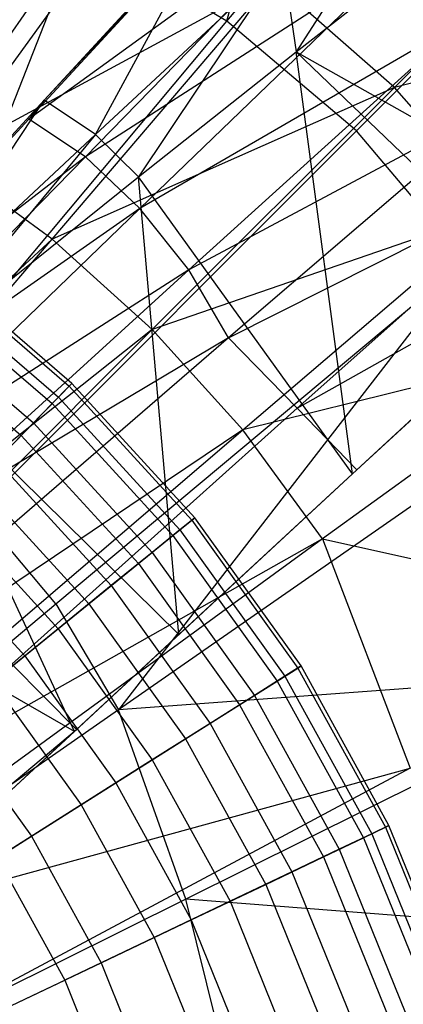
# Model space of a CAD drawing. Extents: x 4.9 to 22.3, y -20.4 to 0.
# Tile 60 of 95: x 15.5 to 16.2, y -10.8 to -8.9. Entities that reach past the tile are written whole.
import ezdxf

# ---------------------------------------------------------------- set-up
doc = ezdxf.new("R2010")
doc.units = 0
doc.header["$LTSCALE"] = 2.54
doc.layers.get('0').update_dxf_attribs({"color": 13, "linetype": 'CONTINUOUS'})

# ---------------------------------------------------------------- blocks, each defined once
blk = doc.blocks.new('AMELIA-10495_B_STL')
at = {"color": 0}
for p, q in [((15.8969, -8.8905, 17.4026), (16.1533, -7.9539, 16.9698)), ((15.8969, -8.8905, 17.4026), (16.1533, -7.9539, 16.9698)), ((15.8969, -8.8905, 17.4026), (16.5047, -8.1641, 16.9698)), ((15.8969, -8.8905, 17.4026), (16.5047, -8.1641, 16.9698)), ((16.0287, -8.9488, 3.1679), (16.715, -8.4128, 3.9202)), ((16.0287, -8.9488, 3.1679), (16.715, -8.4128, 3.9202)), ((16.1433, -9.0991, 17.4026), (16.815, -8.4273, 16.9698)), ((16.1433, -9.0991, 17.4026), (16.815, -8.4273, 16.9698)), ((16.3442, -8.4598, 3.522), (16.0287, -8.9488, 3.1679)), ((16.3442, -8.4598, 3.522), (16.0287, -8.9488, 3.1679)), ((15.9953, -8.5623, 2.9598), (15.5205, -9.0768, 2.4191)), ((15.9953, -8.5623, 2.9598), (15.5205, -9.0768, 2.4191)), ((15.5499, -9.0408, 2.6041), (15.9953, -8.5623, 2.9598)), ((15.5499, -9.0408, 2.6041), (15.9953, -8.5623, 2.9598)), ((16.6557, -8.5763, 3.9754), (16.2156, -9.0164, 3.4314)), ((16.6557, -8.5763, 3.9754), (16.2156, -9.0164, 3.4314)), ((15.3572, -9.1532, 2.9153), (15.7289, -8.6408, 3.4314)), ((15.3572, -9.1532, 2.9153), (15.7289, -8.6408, 3.4314)), ((16.1256, -8.6382, 2.9135), (15.5205, -9.0768, 2.4191)), ((16.1256, -8.6382, 2.9135), (15.5205, -9.0768, 2.4191)), ((15.628, -9.1483, 2.3671), (16.1256, -8.6382, 2.9135)), ((15.628, -9.1483, 2.3671), (16.1256, -8.6382, 2.9135)), ((15.8746, -8.6874, 2.9896), (15.5499, -9.0408, 2.6041)), ((15.8746, -8.6874, 2.9896), (15.5499, -9.0408, 2.6041)), ((15.647, -9.1061, 2.7435), (15.8746, -8.6874, 2.9896)), ((15.647, -9.1061, 2.7435), (15.8746, -8.6874, 2.9896)), ((15.6176, -8.7245, 17.4026), (15.0427, -9.5515, 17.7891)), ((15.6176, -8.7245, 17.4026), (15.0427, -9.5515, 17.7891)), ((15.2445, -9.6703, 17.7891), (15.6176, -8.7245, 17.4026)), ((15.2445, -9.6703, 17.7891), (15.6176, -8.7245, 17.4026)), ((15.8969, -8.8905, 17.4026), (15.6176, -8.7245, 17.4026)), ((15.8969, -8.8905, 17.4026), (15.6176, -8.7245, 17.4026)), ((16.2465, -8.7503, 2.8778), (15.628, -9.1483, 2.3671)), ((16.2465, -8.7503, 2.8778), (15.628, -9.1483, 2.3671)), ((16.2465, -8.7503, 2.8778), (15.7315, -9.2464, 2.328)), ((16.2465, -8.7503, 2.8778), (15.7315, -9.2464, 2.328)), ((16.0038, -8.7749, 3.121), (15.647, -9.1061, 2.7435)), ((16.0038, -8.7749, 3.121), (15.647, -9.1061, 2.7435)), ((16.0038, -8.7749, 3.121), (15.7291, -9.1865, 2.883)), ((16.0038, -8.7749, 3.121), (15.7291, -9.1865, 2.883)), ((16.0038, -8.7749, 3.121), (16.0287, -8.9488, 3.1679)), ((16.0038, -8.7749, 3.121), (16.0287, -8.9488, 3.1679)), ((15.9845, -8.8131, 3.4314), (15.3572, -9.1532, 2.9153)), ((15.9845, -8.8131, 3.4314), (15.3572, -9.1532, 2.9153)), ((15.5646, -9.3047, 2.9153), (15.9845, -8.8131, 3.4314)), ((15.5646, -9.3047, 2.9153), (15.9845, -8.8131, 3.4314)), ((16.2156, -9.0164, 3.4314), (15.9845, -8.8131, 3.4314)), ((16.2156, -9.0164, 3.4314), (15.9845, -8.8131, 3.4314)), ((16.8887, -8.847, 3.9754), (16.2156, -9.0164, 3.4314)), ((16.8887, -8.847, 3.9754), (16.2156, -9.0164, 3.4314)), ((15.2445, -9.6703, 17.7891), (15.8969, -8.8905, 17.4026)), ((15.2445, -9.6703, 17.7891), (15.8969, -8.8905, 17.4026)), ((16.3499, -8.8879, 2.857), (15.7315, -9.2464, 2.328)), ((16.3499, -8.8879, 2.857), (15.7315, -9.2464, 2.328)), ((15.8249, -9.3631, 2.3049), (16.3499, -8.8879, 2.857)), ((15.8249, -9.3631, 2.3049), (16.3499, -8.8879, 2.857)), ((16.1433, -9.0991, 17.4026), (15.8969, -8.8905, 17.4026)), ((16.1433, -9.0991, 17.4026), (15.8969, -8.8905, 17.4026)), ((15.7291, -9.1865, 2.883), (16.0287, -8.9488, 3.1679)), ((15.7291, -9.1865, 2.883), (16.0287, -8.9488, 3.1679)), ((16.0287, -8.9488, 3.1679), (16.6362, -9.2904, 3.3172)), ((16.1362, -9.7509, 2.8075), (16.0287, -8.9488, 3.1679)), ((16.1362, -9.7509, 2.8075), (16.0287, -8.9488, 3.1679)), ((16.5083, -9.4081, 3.1795), (16.0287, -8.9488, 3.1679)), ((16.5083, -9.4081, 3.1795), (16.0287, -8.9488, 3.1679)), ((16.0287, -8.9488, 3.1679), (16.6362, -9.2904, 3.3172)), ((16.2156, -9.0164, 3.4314), (15.5646, -9.3047, 2.9153)), ((16.2156, -9.0164, 3.4314), (15.5646, -9.3047, 2.9153)), ((16.2156, -9.0164, 3.4314), (15.7553, -9.4768, 2.9153)), ((16.2156, -9.0164, 3.4314), (15.7553, -9.4768, 2.9153)), ((16.4189, -9.2475, 3.4314), (16.2156, -9.0164, 3.4314)), ((16.4189, -9.2475, 3.4314), (16.2156, -9.0164, 3.4314)), ((15.5499, -9.0408, 2.6041), (15.2095, -9.4099, 2.2428)), ((15.5499, -9.0408, 2.6041), (15.2095, -9.4099, 2.2428)), ((15.2745, -9.4532, 2.3907), (15.5499, -9.0408, 2.6041)), ((15.2745, -9.4532, 2.3907), (15.5499, -9.0408, 2.6041)), ((15.5499, -9.0408, 2.6041), (15.5205, -9.0768, 2.4191)), ((15.5499, -9.0408, 2.6041), (15.5205, -9.0768, 2.4191)), ((15.647, -9.1061, 2.7435), (15.5499, -9.0408, 2.6041)), ((15.647, -9.1061, 2.7435), (15.5499, -9.0408, 2.6041)), ((16.4248, -9.0425, 2.8488), (15.8249, -9.3631, 2.3049)), ((16.4248, -9.0425, 2.8488), (15.8249, -9.3631, 2.3049)), ((16.4248, -9.0425, 2.8488), (15.9002, -9.4922, 2.2968)), ((16.4248, -9.0425, 2.8488), (15.9002, -9.4922, 2.2968)), ((15.5205, -9.0768, 2.4191), (15.0163, -9.6207, 1.9249)), ((15.5205, -9.0768, 2.4191), (15.0163, -9.6207, 1.9249)), ((15.2095, -9.4099, 2.2428), (15.5205, -9.0768, 2.4191)), ((15.2095, -9.4099, 2.2428), (15.5205, -9.0768, 2.4191)), ((15.628, -9.1483, 2.3671), (15.5205, -9.0768, 2.4191)), ((15.628, -9.1483, 2.3671), (15.5205, -9.0768, 2.4191)), ((15.647, -9.1061, 2.7435), (15.2745, -9.4532, 2.3907)), ((15.647, -9.1061, 2.7435), (15.2745, -9.4532, 2.3907)), ((15.647, -9.1061, 2.7435), (15.2839, -9.5431, 2.502)), ((15.647, -9.1061, 2.7435), (15.2839, -9.5431, 2.502)), ((15.4221, -9.8203, 17.7891), (16.1433, -9.0991, 17.4026)), ((15.4221, -9.8203, 17.7891), (16.1433, -9.0991, 17.4026)), ((15.647, -9.1061, 2.7435), (15.7291, -9.1865, 2.883)), ((15.647, -9.1061, 2.7435), (15.7291, -9.1865, 2.883)), ((16.3519, -9.3455, 17.4026), (16.1433, -9.0991, 17.4026)), ((16.3519, -9.3455, 17.4026), (16.1433, -9.0991, 17.4026)), ((15.628, -9.1483, 2.3671), (15.0163, -9.6207, 1.9249)), ((15.628, -9.1483, 2.3671), (15.0163, -9.6207, 1.9249)), ((15.1011, -9.6876, 1.867), (15.628, -9.1483, 2.3671)), ((15.1011, -9.6876, 1.867), (15.628, -9.1483, 2.3671)), ((15.5646, -9.3047, 2.9153), (15.3572, -9.1532, 2.9153)), ((15.5646, -9.3047, 2.9153), (15.3572, -9.1532, 2.9153)), ((15.7315, -9.2464, 2.328), (15.628, -9.1483, 2.3671)), ((15.7315, -9.2464, 2.328), (15.628, -9.1483, 2.3671)), ((15.9002, -9.4922, 2.2968), (16.5447, -9.1683, 2.8772)), ((15.9002, -9.4922, 2.2968), (16.5447, -9.1683, 2.8772)), ((16.5447, -9.1683, 2.8772), (16.0307, -9.6262, 2.3282)), ((16.5447, -9.1683, 2.8772), (16.0307, -9.6262, 2.3282)), ((15.2839, -9.5431, 2.502), (15.7291, -9.1865, 2.883)), ((15.2839, -9.5431, 2.502), (15.7291, -9.1865, 2.883)), ((15.8057, -10.0565, 2.5096), (15.7291, -9.1865, 2.883)), ((15.8057, -10.0565, 2.5096), (15.7291, -9.1865, 2.883)), ((16.1362, -9.7509, 2.8075), (15.7291, -9.1865, 2.883)), ((16.1362, -9.7509, 2.8075), (15.7291, -9.1865, 2.883)), ((15.7315, -9.2464, 2.328), (15.1011, -9.6876, 1.867)), ((15.7315, -9.2464, 2.328), (15.1011, -9.6876, 1.867)), ((15.7315, -9.2464, 2.328), (15.1875, -9.7715, 1.8239)), ((15.7315, -9.2464, 2.328), (15.1875, -9.7715, 1.8239)), ((15.8249, -9.3631, 2.3049), (15.7315, -9.2464, 2.328)), ((15.8249, -9.3631, 2.3049), (15.7315, -9.2464, 2.328)), ((16.4189, -9.2475, 3.4314), (15.7553, -9.4768, 2.9153)), ((16.4189, -9.2475, 3.4314), (15.7553, -9.4768, 2.9153)), ((15.9273, -9.6674, 2.9153), (16.4189, -9.2475, 3.4314)), ((15.9273, -9.6674, 2.9153), (16.4189, -9.2475, 3.4314)), ((16.0307, -9.6262, 2.3282), (16.6488, -9.2783, 2.9648)), ((16.0307, -9.6262, 2.3282), (16.6488, -9.2783, 2.9648)), ((16.1443, -9.7432, 2.4233), (16.6488, -9.2783, 2.9648)), ((16.1443, -9.7432, 2.4233), (16.6488, -9.2783, 2.9648)), ((15.5646, -9.3047, 2.9153), (14.5843, -10.2141, 1.9301)), ((15.5646, -9.3047, 2.9153), (14.5843, -10.2141, 1.9301)), ((14.7064, -10.3082, 1.9301), (15.5646, -9.3047, 2.9153)), ((14.7064, -10.3082, 1.9301), (15.5646, -9.3047, 2.9153)), ((15.7553, -9.4768, 2.9153), (15.5646, -9.3047, 2.9153)), ((15.7553, -9.4768, 2.9153), (15.5646, -9.3047, 2.9153)), ((15.3351, -9.3586, 5.6484), (15.597, -9.5843, 5.6484)), ((15.3351, -9.3586, 5.6484), (15.597, -9.5843, 5.6484)), ((15.6021, -9.579, 5.9785), (15.3396, -9.3527, 5.9785)), ((15.6021, -9.579, 5.9785), (15.3396, -9.3527, 5.9785)), ((15.5721, -9.9979, 17.7891), (16.3519, -9.3455, 17.4026)), ((15.5721, -9.9979, 17.7891), (16.3519, -9.3455, 17.4026)), ((16.3519, -9.3455, 17.4026), (15.6909, -10.1997, 17.7891)), ((16.3519, -9.3455, 17.4026), (15.6909, -10.1997, 17.7891)), ((15.8249, -9.3631, 2.3049), (15.1875, -9.7715, 1.8239)), ((15.8249, -9.3631, 2.3049), (15.1875, -9.7715, 1.8239)), ((15.2712, -9.8672, 1.7981), (15.8249, -9.3631, 2.3049)), ((15.2712, -9.8672, 1.7981), (15.8249, -9.3631, 2.3049)), ((15.9002, -9.4922, 2.2968), (15.8249, -9.3631, 2.3049)), ((15.9002, -9.4922, 2.2968), (15.8249, -9.3631, 2.3049)), ((15.307, -9.3954, 5.3215), (15.5647, -9.6175, 5.3215)), ((15.307, -9.3954, 5.3215), (15.5647, -9.6175, 5.3215)), ((15.3174, -9.3817, 6.3532), (15.5767, -9.6052, 6.3532)), ((15.3174, -9.3817, 6.3532), (15.5767, -9.6052, 6.3532)), ((16.5083, -9.4081, 3.1795), (16.1362, -9.7509, 2.8075)), ((16.5083, -9.4081, 3.1795), (16.1362, -9.7509, 2.8075)), ((15.276, -9.436, 6.7235), (15.5291, -9.6542, 6.7235)), ((15.276, -9.436, 6.7235), (15.5291, -9.6542, 6.7235)), ((15.2558, -9.4625, 5.0022), (15.5059, -9.6781, 5.0022)), ((15.2558, -9.4625, 5.0022), (15.5059, -9.6781, 5.0022)), ((15.7553, -9.4768, 2.9153), (14.7064, -10.3082, 1.9301)), ((15.7553, -9.4768, 2.9153), (14.7064, -10.3082, 1.9301)), ((15.7553, -9.4768, 2.9153), (14.8197, -10.4123, 1.9301)), ((15.7553, -9.4768, 2.9153), (14.8197, -10.4123, 1.9301)), ((15.9273, -9.6674, 2.9153), (15.7553, -9.4768, 2.9153)), ((15.9273, -9.6674, 2.9153), (15.7553, -9.4768, 2.9153)), ((15.9002, -9.4922, 2.2968), (15.2712, -9.8672, 1.7981)), ((15.9002, -9.4922, 2.2968), (15.2712, -9.8672, 1.7981)), ((15.9002, -9.4922, 2.2968), (15.3471, -9.9703, 1.7895)), ((15.9002, -9.4922, 2.2968), (15.3471, -9.9703, 1.7895)), ((15.9002, -9.4922, 2.2968), (16.0307, -9.6262, 2.3282)), ((15.9002, -9.4922, 2.2968), (16.0307, -9.6262, 2.3282)), ((16.5912, -9.5031, 3.4314), (15.9273, -9.6674, 2.9153)), ((16.5912, -9.5031, 3.4314), (15.9273, -9.6674, 2.9153)), ((16.5912, -9.5031, 3.4314), (16.0788, -9.8748, 2.9153)), ((16.5912, -9.5031, 3.4314), (16.0788, -9.8748, 2.9153)), ((15.607, -10.2406, 2.3442), (15.2839, -9.5431, 2.502)), ((15.607, -10.2406, 2.3442), (15.2839, -9.5431, 2.502)), ((15.8057, -10.0565, 2.5096), (15.2839, -9.5431, 2.502)), ((15.8057, -10.0565, 2.5096), (15.2839, -9.5431, 2.502)), ((15.6021, -9.579, 5.9785), (15.5767, -9.6052, 6.3532)), ((15.6021, -9.579, 5.9785), (15.5767, -9.6052, 6.3532)), ((15.597, -9.5843, 5.6484), (15.6021, -9.579, 5.9785)), ((15.597, -9.5843, 5.6484), (15.6021, -9.579, 5.9785)), ((15.836, -9.8347, 5.9785), (15.6021, -9.579, 5.9785)), ((15.836, -9.8347, 5.9785), (15.6021, -9.579, 5.9785)), ((15.5647, -9.6175, 5.3215), (15.597, -9.5843, 5.6484)), ((15.5647, -9.6175, 5.3215), (15.597, -9.5843, 5.6484)), ((15.597, -9.5843, 5.6484), (15.8303, -9.8393, 5.6484)), ((15.597, -9.5843, 5.6484), (15.8303, -9.8393, 5.6484)), ((15.5059, -9.6781, 5.0022), (15.5647, -9.6175, 5.3215)), ((15.5059, -9.6781, 5.0022), (15.5647, -9.6175, 5.3215)), ((15.5767, -9.6052, 6.3532), (15.5291, -9.6542, 6.7235)), ((15.5767, -9.6052, 6.3532), (15.5291, -9.6542, 6.7235)), ((15.5647, -9.6175, 5.3215), (15.7944, -9.8685, 5.3215)), ((15.5647, -9.6175, 5.3215), (15.7944, -9.8685, 5.3215)), ((15.5767, -9.6052, 6.3532), (15.8077, -9.8577, 6.3532)), ((15.5767, -9.6052, 6.3532), (15.8077, -9.8577, 6.3532)), ((16.0307, -9.6262, 2.3282), (15.4881, -10.1127, 1.8243)), ((16.0307, -9.6262, 2.3282), (15.4881, -10.1127, 1.8243)), ((16.5179, -9.6247, 17.4026), (15.6909, -10.1997, 17.7891)), ((16.5179, -9.6247, 17.4026), (15.6909, -10.1997, 17.7891)), ((16.0307, -9.6262, 2.3282), (16.1443, -9.7432, 2.4233)), ((16.0307, -9.6262, 2.3282), (16.1443, -9.7432, 2.4233)), ((15.5291, -9.6542, 6.7235), (15.4597, -9.7257, 7.0865)), ((15.5291, -9.6542, 6.7235), (15.4597, -9.7257, 7.0865)), ((15.5291, -9.6542, 6.7235), (15.7547, -9.9007, 6.7235)), ((15.5291, -9.6542, 6.7235), (15.7547, -9.9007, 6.7235)), ((14.9238, -10.5256, 1.9301), (15.9273, -9.6674, 2.9153)), ((14.9238, -10.5256, 1.9301), (15.9273, -9.6674, 2.9153)), ((15.9273, -9.6674, 2.9153), (14.9822, -10.303, 2.0746)), ((15.9273, -9.6674, 2.9153), (14.9822, -10.303, 2.0746)), ((16.0788, -9.8748, 2.9153), (15.9273, -9.6674, 2.9153)), ((16.0788, -9.8748, 2.9153), (15.9273, -9.6674, 2.9153)), ((15.4212, -9.7653, 4.6952), (15.5059, -9.6781, 5.0022)), ((15.4212, -9.7653, 4.6952), (15.5059, -9.6781, 5.0022)), ((15.5059, -9.6781, 5.0022), (15.7288, -9.9217, 5.0022)), ((15.5059, -9.6781, 5.0022), (15.7288, -9.9217, 5.0022)), ((15.4597, -9.7257, 7.0865), (15.6773, -9.9635, 7.0865)), ((15.4597, -9.7257, 7.0865), (15.6773, -9.9635, 7.0865)), ((15.6109, -10.2369, 1.9275), (16.1443, -9.7432, 2.4233)), ((15.6109, -10.2369, 1.9275), (16.1443, -9.7432, 2.4233)), ((16.1362, -9.7509, 2.8075), (15.8057, -10.0565, 2.5096)), ((16.1362, -9.7509, 2.8075), (15.8057, -10.0565, 2.5096)), ((16.1443, -9.7432, 2.4233), (16.1362, -9.7509, 2.8075)), ((16.1443, -9.7432, 2.4233), (16.1362, -9.7509, 2.8075)), ((15.4212, -9.7653, 4.6952), (15.6344, -9.9983, 4.6952)), ((15.4212, -9.7653, 4.6952), (15.6344, -9.9983, 4.6952)), ((15.369, -9.8191, 7.4398), (15.5761, -10.0456, 7.4398)), ((15.369, -9.8191, 7.4398), (15.5761, -10.0456, 7.4398)), ((15.5721, -9.9979, 17.7891), (15.4221, -9.8203, 17.7891)), ((15.5721, -9.9979, 17.7891), (15.4221, -9.8203, 17.7891)), ((15.607, -10.2406, 2.3442), (14.9142, -9.8421, 2.2207)), ((15.607, -10.2406, 2.3442), (14.9142, -9.8421, 2.2207)), ((15.7944, -9.8685, 5.3215), (15.8303, -9.8393, 5.6484)), ((15.7944, -9.8685, 5.3215), (15.8303, -9.8393, 5.6484)), ((15.836, -9.8347, 5.9785), (15.8077, -9.8577, 6.3532)), ((15.836, -9.8347, 5.9785), (15.8077, -9.8577, 6.3532)), ((15.8303, -9.8393, 5.6484), (15.836, -9.8347, 5.9785)), ((15.8303, -9.8393, 5.6484), (15.836, -9.8347, 5.9785)), ((15.8303, -9.8393, 5.6484), (16.0318, -10.1202, 5.6484)), ((15.8303, -9.8393, 5.6484), (16.0318, -10.1202, 5.6484)), ((16.0381, -10.1163, 5.9785), (15.836, -9.8347, 5.9785)), ((16.0381, -10.1163, 5.9785), (15.836, -9.8347, 5.9785)), ((15.8077, -9.8577, 6.3532), (15.7547, -9.9007, 6.7235)), ((15.8077, -9.8577, 6.3532), (15.7547, -9.9007, 6.7235)), ((15.8077, -9.8577, 6.3532), (16.0072, -10.1357, 6.3532)), ((15.8077, -9.8577, 6.3532), (16.0072, -10.1357, 6.3532)), ((16.0788, -9.8748, 2.9153), (14.9238, -10.5256, 1.9301)), ((16.0788, -9.8748, 2.9153), (14.9238, -10.5256, 1.9301)), ((16.0788, -9.8748, 2.9153), (15.018, -10.6477, 1.9301)), ((16.0788, -9.8748, 2.9153), (15.018, -10.6477, 1.9301)), ((15.312, -9.8778, 4.4047), (15.5126, -10.0971, 4.4047)), ((15.312, -9.8778, 4.4047), (15.5126, -10.0971, 4.4047)), ((15.7288, -9.9217, 5.0022), (15.7944, -9.8685, 5.3215)), ((15.7288, -9.9217, 5.0022), (15.7944, -9.8685, 5.3215)), ((15.7944, -9.8685, 5.3215), (15.9927, -10.1449, 5.3215)), ((15.7944, -9.8685, 5.3215), (15.9927, -10.1449, 5.3215)), ((16.0788, -9.8748, 2.9153), (16.2455, -10.3103, 2.9153)), ((16.0788, -9.8748, 2.9153), (16.7817, -10.0315, 3.4314)), ((16.0788, -9.8748, 2.9153), (16.2455, -10.3103, 2.9153)), ((16.0788, -9.8748, 2.9153), (16.7817, -10.0315, 3.4314)), ((15.7547, -9.9007, 6.7235), (15.6773, -9.9635, 7.0865)), ((15.7547, -9.9007, 6.7235), (15.6773, -9.9635, 7.0865)), ((15.7547, -9.9007, 6.7235), (15.9495, -10.1722, 6.7235)), ((15.7547, -9.9007, 6.7235), (15.9495, -10.1722, 6.7235)), ((15.6344, -9.9983, 4.6952), (15.7288, -9.9217, 5.0022)), ((15.6344, -9.9983, 4.6952), (15.7288, -9.9217, 5.0022)), ((15.7288, -9.9217, 5.0022), (15.9213, -10.19, 5.0022)), ((15.7288, -9.9217, 5.0022), (15.9213, -10.19, 5.0022)), ((15.6773, -9.9635, 7.0865), (15.5761, -10.0456, 7.4398)), ((15.6773, -9.9635, 7.0865), (15.5761, -10.0456, 7.4398)), ((15.6773, -9.9635, 7.0865), (15.8652, -10.2254, 7.0865)), ((15.6773, -9.9635, 7.0865), (15.8652, -10.2254, 7.0865)), ((15.2207, -10.2919, 18.0253), (15.5721, -9.9979, 17.7891)), ((15.2207, -10.2919, 18.0253), (15.5721, -9.9979, 17.7891)), ((15.5126, -10.0971, 4.4047), (15.6344, -9.9983, 4.6952)), ((15.5126, -10.0971, 4.4047), (15.6344, -9.9983, 4.6952)), ((15.5721, -9.9979, 17.7891), (15.6909, -10.1997, 17.7891)), ((15.5721, -9.9979, 17.7891), (15.6909, -10.1997, 17.7891)), ((15.6344, -9.9983, 4.6952), (15.8185, -10.2549, 4.6952)), ((15.6344, -9.9983, 4.6952), (15.8185, -10.2549, 4.6952)), ((15.5761, -10.0456, 7.4398), (15.4519, -10.1463, 7.7806)), ((15.5761, -10.0456, 7.4398), (15.4519, -10.1463, 7.7806)), ((15.5761, -10.0456, 7.4398), (15.755, -10.2949, 7.4398)), ((15.5761, -10.0456, 7.4398), (15.755, -10.2949, 7.4398)), ((15.8057, -10.0565, 2.5096), (15.607, -10.2406, 2.3442)), ((15.8057, -10.0565, 2.5096), (15.607, -10.2406, 2.3442)), ((15.6109, -10.2369, 1.9275), (15.8057, -10.0565, 2.5096)), ((15.6109, -10.2369, 1.9275), (15.8057, -10.0565, 2.5096)), ((15.365, -10.2169, 4.1346), (15.5126, -10.0971, 4.4047)), ((15.365, -10.2169, 4.1346), (15.5126, -10.0971, 4.4047)), ((15.5126, -10.0971, 4.4047), (15.6859, -10.3386, 4.4047)), ((15.5126, -10.0971, 4.4047), (15.6859, -10.3386, 4.4047)), ((15.4881, -10.1127, 1.8243), (15.6109, -10.2369, 1.9275)), ((15.4881, -10.1127, 1.8243), (15.6109, -10.2369, 1.9275)), ((16.6926, -10.1254, 17.403), (15.6909, -10.1997, 17.7891)), ((16.6926, -10.1254, 17.403), (15.6909, -10.1997, 17.7891)), ((16.6926, -10.1254, 17.403), (15.8191, -10.5598, 17.7893)), ((16.6926, -10.1254, 17.403), (15.8191, -10.5598, 17.7893)), ((15.9927, -10.1449, 5.3215), (16.0318, -10.1202, 5.6484)), ((15.9927, -10.1449, 5.3215), (16.0318, -10.1202, 5.6484)), ((16.0381, -10.1163, 5.9785), (16.0072, -10.1357, 6.3532)), ((16.0381, -10.1163, 5.9785), (16.0072, -10.1357, 6.3532)), ((16.0318, -10.1202, 5.6484), (16.0381, -10.1163, 5.9785)), ((16.0318, -10.1202, 5.6484), (16.0381, -10.1163, 5.9785)), ((16.0318, -10.1202, 5.6484), (16.1987, -10.423, 5.6484)), ((16.0318, -10.1202, 5.6484), (16.1987, -10.423, 5.6484)), ((16.2054, -10.4198, 5.9785), (16.0381, -10.1163, 5.9785)), ((16.2054, -10.4198, 5.9785), (16.0381, -10.1163, 5.9785)), ((15.9213, -10.19, 5.0022), (15.9927, -10.1449, 5.3215)), ((15.9213, -10.19, 5.0022), (15.9927, -10.1449, 5.3215)), ((16.0072, -10.1357, 6.3532), (15.9495, -10.1722, 6.7235)), ((16.0072, -10.1357, 6.3532), (15.9495, -10.1722, 6.7235)), ((15.9927, -10.1449, 5.3215), (16.157, -10.4428, 5.3215)), ((15.9927, -10.1449, 5.3215), (16.157, -10.4428, 5.3215)), ((16.0072, -10.1357, 6.3532), (16.1725, -10.4355, 6.3532)), ((16.0072, -10.1357, 6.3532), (16.1725, -10.4355, 6.3532)), ((15.4519, -10.1463, 7.7806), (15.6198, -10.3803, 7.7806)), ((15.4519, -10.1463, 7.7806), (15.6198, -10.3803, 7.7806)), ((15.9495, -10.1722, 6.7235), (15.8652, -10.2254, 7.0865)), ((15.9495, -10.1722, 6.7235), (15.8652, -10.2254, 7.0865)), ((15.9495, -10.1722, 6.7235), (16.1108, -10.4648, 6.7235)), ((15.9495, -10.1722, 6.7235), (16.1108, -10.4648, 6.7235)), ((15.6909, -10.1997, 17.7891), (15.3188, -10.4583, 18.0253)), ((15.6909, -10.1997, 17.7891), (15.3188, -10.4583, 18.0253)), ((15.8191, -10.5598, 17.7893), (15.6909, -10.1997, 17.7891)), ((15.8191, -10.5598, 17.7893), (15.6909, -10.1997, 17.7891)), ((15.8185, -10.2549, 4.6952), (15.9213, -10.19, 5.0022)), ((15.8185, -10.2549, 4.6952), (15.9213, -10.19, 5.0022)), ((15.9213, -10.19, 5.0022), (16.0807, -10.4792, 5.0022)), ((15.9213, -10.19, 5.0022), (16.0807, -10.4792, 5.0022)), ((15.365, -10.2169, 4.1346), (15.5252, -10.4401, 4.1346)), ((15.365, -10.2169, 4.1346), (15.5252, -10.4401, 4.1346)), ((15.0701, -10.6911, 1.485), (15.6109, -10.2369, 1.9275)), ((15.0701, -10.6911, 1.485), (15.6109, -10.2369, 1.9275)), ((15.0895, -10.7213, 1.5096), (15.6109, -10.2369, 1.9275)), ((15.0895, -10.7213, 1.5096), (15.6109, -10.2369, 1.9275)), ((15.8652, -10.2254, 7.0865), (15.755, -10.2949, 7.4398)), ((15.8652, -10.2254, 7.0865), (15.755, -10.2949, 7.4398)), ((15.8652, -10.2254, 7.0865), (16.0208, -10.5077, 7.0865)), ((15.8652, -10.2254, 7.0865), (16.0208, -10.5077, 7.0865)), ((15.607, -10.2406, 2.3442), (15.0495, -10.7585, 1.9301)), ((15.607, -10.2406, 2.3442), (15.0495, -10.7585, 1.9301)), ((15.0895, -10.7213, 1.9301), (15.607, -10.2406, 2.3442)), ((15.0895, -10.7213, 1.9301), (15.607, -10.2406, 2.3442)), ((15.6859, -10.3386, 4.4047), (15.8185, -10.2549, 4.6952)), ((15.6859, -10.3386, 4.4047), (15.8185, -10.2549, 4.6952)), ((15.8185, -10.2549, 4.6952), (15.971, -10.5314, 4.6952)), ((15.8185, -10.2549, 4.6952), (15.971, -10.5314, 4.6952)), ((15.755, -10.2949, 7.4398), (15.6198, -10.3803, 7.7806)), ((15.755, -10.2949, 7.4398), (15.6198, -10.3803, 7.7806)), ((15.755, -10.2949, 7.4398), (15.9032, -10.5637, 7.4398)), ((15.755, -10.2949, 7.4398), (15.9032, -10.5637, 7.4398)), ((15.018, -10.6477, 1.9301), (16.2455, -10.3103, 2.9153)), ((15.018, -10.6477, 1.9301), (16.2455, -10.3103, 2.9153)), ((16.2455, -10.3103, 2.9153), (15.1619, -10.8899, 1.9301)), ((16.2455, -10.3103, 2.9153), (15.1619, -10.8899, 1.9301)), ((15.5252, -10.4401, 4.1346), (15.6859, -10.3386, 4.4047)), ((15.5252, -10.4401, 4.1346), (15.6859, -10.3386, 4.4047)), ((15.6859, -10.3386, 4.4047), (15.8293, -10.5989, 4.4047)), ((15.6859, -10.3386, 4.4047), (15.8293, -10.5989, 4.4047)), ((15.6198, -10.3803, 7.7806), (15.4605, -10.4809, 8.1066)), ((15.6198, -10.3803, 7.7806), (15.4605, -10.4809, 8.1066)), ((15.6198, -10.3803, 7.7806), (15.7589, -10.6325, 7.7806)), ((15.6198, -10.3803, 7.7806), (15.7589, -10.6325, 7.7806)), ((16.157, -10.4428, 5.3215), (16.1987, -10.423, 5.6484)), ((16.157, -10.4428, 5.3215), (16.1987, -10.423, 5.6484)), ((16.2054, -10.4198, 5.9785), (16.1725, -10.4355, 6.3532)), ((16.2054, -10.4198, 5.9785), (16.1725, -10.4355, 6.3532)), ((16.1987, -10.423, 5.6484), (16.2054, -10.4198, 5.9785)), ((16.1987, -10.423, 5.6484), (16.2054, -10.4198, 5.9785)), ((16.1987, -10.423, 5.6484), (16.3286, -10.7433, 5.6484)), ((16.1987, -10.423, 5.6484), (16.3286, -10.7433, 5.6484)), ((16.3356, -10.7409, 5.9785), (16.2054, -10.4198, 5.9785)), ((16.3356, -10.7409, 5.9785), (16.2054, -10.4198, 5.9785)), ((15.3387, -10.5578, 3.8889), (15.5252, -10.4401, 4.1346)), ((15.3387, -10.5578, 3.8889), (15.5252, -10.4401, 4.1346)), ((15.5252, -10.4401, 4.1346), (15.6578, -10.6806, 4.1346)), ((15.5252, -10.4401, 4.1346), (15.6578, -10.6806, 4.1346)), ((16.0807, -10.4792, 5.0022), (16.157, -10.4428, 5.3215)), ((16.0807, -10.4792, 5.0022), (16.157, -10.4428, 5.3215)), ((16.1725, -10.4355, 6.3532), (16.1108, -10.4648, 6.7235)), ((16.1725, -10.4355, 6.3532), (16.1108, -10.4648, 6.7235)), ((16.157, -10.4428, 5.3215), (16.2848, -10.7581, 5.3215)), ((16.157, -10.4428, 5.3215), (16.2848, -10.7581, 5.3215)), ((16.1725, -10.4355, 6.3532), (16.3011, -10.7526, 6.3532)), ((16.1725, -10.4355, 6.3532), (16.3011, -10.7526, 6.3532)), ((15.4605, -10.4809, 8.1066), (15.5888, -10.7135, 8.1066)), ((15.4605, -10.4809, 8.1066), (15.5888, -10.7135, 8.1066)), ((15.971, -10.5314, 4.6952), (16.0807, -10.4792, 5.0022)), ((15.971, -10.5314, 4.6952), (16.0807, -10.4792, 5.0022)), ((16.1108, -10.4648, 6.7235), (16.0208, -10.5077, 7.0865)), ((16.1108, -10.4648, 6.7235), (16.0208, -10.5077, 7.0865)), ((16.0807, -10.4792, 5.0022), (16.2048, -10.7852, 5.0022)), ((16.0807, -10.4792, 5.0022), (16.2048, -10.7852, 5.0022)), ((16.1108, -10.4648, 6.7235), (16.2364, -10.7745, 6.7235)), ((16.1108, -10.4648, 6.7235), (16.2364, -10.7745, 6.7235)), ((16.0208, -10.5077, 7.0865), (15.9032, -10.5637, 7.4398)), ((16.0208, -10.5077, 7.0865), (15.9032, -10.5637, 7.4398)), ((16.0208, -10.5077, 7.0865), (16.142, -10.8064, 7.0865)), ((16.0208, -10.5077, 7.0865), (16.142, -10.8064, 7.0865)), ((15.8293, -10.5989, 4.4047), (15.971, -10.5314, 4.6952)), ((15.8293, -10.5989, 4.4047), (15.971, -10.5314, 4.6952)), ((15.971, -10.5314, 4.6952), (16.0897, -10.8241, 4.6952)), ((15.971, -10.5314, 4.6952), (16.0897, -10.8241, 4.6952)), ((15.8191, -10.5598, 17.7893), (15.4245, -10.7554, 18.0254)), ((15.8191, -10.5598, 17.7893), (15.4245, -10.7554, 18.0254)), ((15.9032, -10.5637, 7.4398), (15.7589, -10.6325, 7.7806)), ((15.9032, -10.5637, 7.4398), (15.7589, -10.6325, 7.7806)), ((15.9109, -10.9279, 17.7893), (15.8191, -10.5598, 17.7893)), ((15.9109, -10.9279, 17.7893), (15.8191, -10.5598, 17.7893)), ((16.8179, -10.6366, 17.403), (15.8191, -10.5598, 17.7893)), ((16.8179, -10.6366, 17.403), (15.8191, -10.5598, 17.7893)), ((15.9032, -10.5637, 7.4398), (16.0186, -10.8481, 7.4398)), ((15.9032, -10.5637, 7.4398), (16.0186, -10.8481, 7.4398)), ((15.6578, -10.6806, 4.1346), (15.8293, -10.5989, 4.4047)), ((15.6578, -10.6806, 4.1346), (15.8293, -10.5989, 4.4047)), ((15.8293, -10.5989, 4.4047), (15.941, -10.8743, 4.4047)), ((15.8293, -10.5989, 4.4047), (15.941, -10.8743, 4.4047)), ((15.7589, -10.6325, 7.7806), (15.5888, -10.7135, 8.1066)), ((15.7589, -10.6325, 7.7806), (15.5888, -10.7135, 8.1066)), ((15.7589, -10.6325, 7.7806), (15.8671, -10.8993, 7.7806)), ((15.7589, -10.6325, 7.7806), (15.8671, -10.8993, 7.7806)), ((15.4587, -10.7755, 3.8889), (15.6578, -10.6806, 4.1346)), ((15.4587, -10.7755, 3.8889), (15.6578, -10.6806, 4.1346)), ((15.6578, -10.6806, 4.1346), (15.761, -10.9352, 4.1346)), ((15.6578, -10.6806, 4.1346), (15.761, -10.9352, 4.1346)), ((15.3942, -10.8062, 8.4153), (15.5888, -10.7135, 8.1066)), ((15.3942, -10.8062, 8.4153), (15.5888, -10.7135, 8.1066)), ((15.5888, -10.7135, 8.1066), (15.6886, -10.9597, 8.1066)), ((15.5888, -10.7135, 8.1066), (15.6886, -10.9597, 8.1066))]:
    blk.add_line(p, q, dxfattribs=at)

msp = doc.modelspace()

# ---------------------------------------------------------------- block references
at = {"color": 0}
msp.add_blockref('AMELIA-10495_B_STL', (0, 0), dxfattribs=at)

doc.saveas('drawing.dxf')
